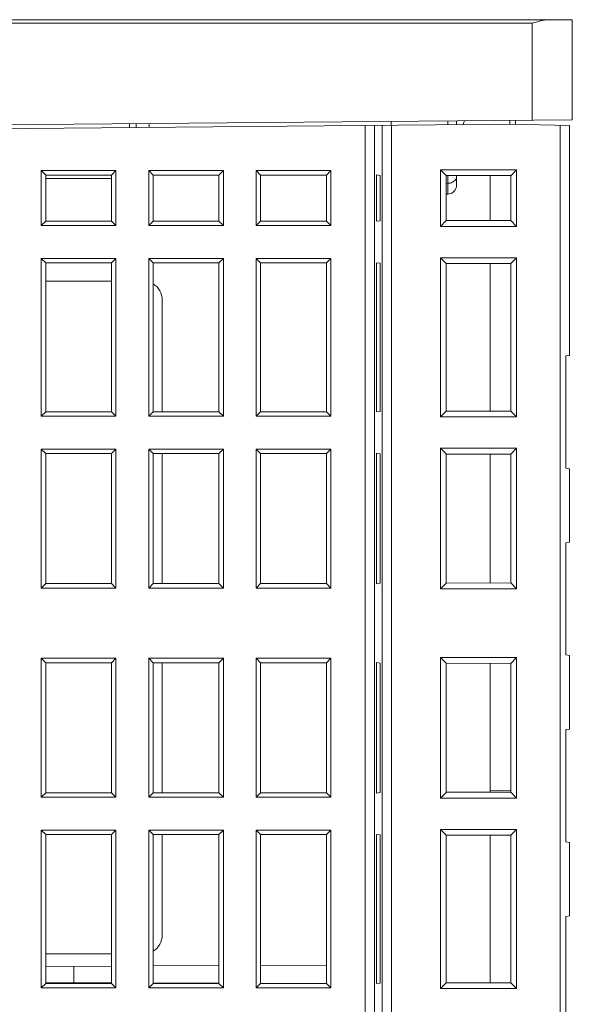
# Model space of a CAD drawing. Header units: millimetres. Extents: x -594 to 595, y -419 to 422.
# Tile 20 of 124: x -372 to -343, y -87 to -34. Entities that reach past the tile are written whole.
import ezdxf

# ---------------------------------------------------------------- set-up
doc = ezdxf.new("R2010")
doc.units = ezdxf.units.MM
doc.header["$MEASUREMENT"] = 0
doc.layers.add('layer 1', color=7, linetype='Continuous')

msp = doc.modelspace()

# ---------------------------------------------------------------- linework, layer by layer
at = {"layer": 'layer 1', "lineweight": 9}
for points in [[(-433.0864, -34.303), (-433.0864, -34.303), (-342.8014, -34.303), (-342.8014, -34.303)], [(-430.9364, -34.4925), (-430.9364, -34.4925), (-344.9514, -34.4925), (-344.9514, -34.4925)], [(-344.9514, -34.4925), (-344.9514, -34.4925), (-344.9514, -39.6772), (-344.9514, -39.6772)], [(-342.8014, -34.303), (-342.8014, -34.303), (-342.8014, -39.6584), (-342.8014, -39.6584)], [(-404.3649, -40.1957), (-404.3649, -40.1957), (-342.8014, -39.6584), (-342.8014, -39.6584)], [(-401.8026, -40.3887), (-401.8026, -40.3887), (-346.1439, -39.903), (-346.1439, -39.903)], [(-366.4893, -40.0805), (-366.4893, -40.0805), (-366.4893, -39.8651), (-366.4893, -39.8651)], [(-366.1406, -40.0775), (-366.1406, -40.0775), (-366.1406, -39.8621), (-366.1406, -39.8621)], [(-365.4439, -40.0714), (-365.4439, -40.0714), (-365.4439, -39.856), (-365.4439, -39.856)], [(-353.89, -39.9706), (-353.89, -39.9706), (-353.89, -108.8178), (-353.89, -108.8178)], [(-353.3907, -108.8178), (-353.3907, -108.8178), (-353.3907, -39.9644), (-353.3907, -39.9644)], [(-352.9687, -39.9644), (-352.9687, -39.9644), (-352.9687, -108.615), (-352.9687, -108.615)], [(-352.4939, -39.743), (-352.4939, -39.743), (-352.4939, -39.9582), (-352.4939, -39.9582)], [(-352.4694, -108.615), (-352.4694, -108.615), (-352.4694, -39.9582), (-352.4694, -39.9582)], [(-349.4677, -39.7166), (-349.4677, -39.7166), (-349.4677, -39.932), (-349.4677, -39.932)], [(-348.9939, -39.7124), (-348.9939, -39.7124), (-348.9939, -39.9278), (-348.9939, -39.9278)], [(-348.5762, -39.7088), (-348.5762, -39.7088), (-348.6627, -39.9249), (-348.6627, -39.9249)], [(-346.1439, -39.903), (-346.1439, -39.903), (-346.1439, -39.6876), (-346.1439, -39.6876)], [(-346.1439, -39.903), (-346.1439, -39.903), (-342.9439, -39.9588), (-342.9439, -39.9588)], [(-345.8452, -39.9082), (-345.8452, -39.9082), (-345.8452, -39.685), (-345.8452, -39.685)], [(-343.4439, -39.9501), (-343.4439, -39.9501), (-343.4439, -116.8014), (-343.4439, -116.8014)], [(-342.9439, -52.2677), (-342.9439, -52.2677), (-342.9439, -39.9588), (-342.9439, -39.9588)], [(-371.2147, -42.3821), (-371.2147, -42.3821), (-371.2147, -45.3238), (-371.2147, -45.3238)], [(-371.2147, -42.3821), (-371.2147, -42.3821), (-370.9783, -42.6186), (-370.9783, -42.6186)], [(-367.223, -42.3821), (-367.223, -42.3821), (-371.2147, -42.3821), (-371.2147, -42.3821)], [(-370.9783, -42.6186), (-370.9783, -42.6186), (-370.9783, -45.0873), (-370.9783, -45.0873)], [(-367.4595, -42.6186), (-367.4595, -42.6186), (-370.9783, -42.6186), (-370.9783, -42.6186)], [(-367.223, -42.3821), (-367.223, -42.3821), (-367.4595, -42.6186), (-367.4595, -42.6186)], [(-367.4595, -45.0873), (-367.4595, -45.0873), (-367.4595, -42.6186), (-367.4595, -42.6186)], [(-367.223, -45.3238), (-367.223, -45.3238), (-367.223, -42.3821), (-367.223, -42.3821)], [(-365.4647, -42.3821), (-365.4647, -42.3821), (-365.4647, -45.3238), (-365.4647, -45.3238)], [(-365.4647, -42.3821), (-365.4647, -42.3821), (-365.2283, -42.6186), (-365.2283, -42.6186)], [(-361.473, -42.3821), (-361.473, -42.3821), (-365.4647, -42.3821), (-365.4647, -42.3821)], [(-365.2283, -42.6186), (-365.2283, -42.6186), (-365.2283, -45.0873), (-365.2283, -45.0873)], [(-361.7095, -42.6186), (-361.7095, -42.6186), (-365.2283, -42.6186), (-365.2283, -42.6186)], [(-361.473, -42.3821), (-361.473, -42.3821), (-361.7095, -42.6186), (-361.7095, -42.6186)], [(-361.7095, -45.0873), (-361.7095, -45.0873), (-361.7095, -42.6186), (-361.7095, -42.6186)], [(-361.473, -45.3238), (-361.473, -45.3238), (-361.473, -42.3821), (-361.473, -42.3821)], [(-359.7147, -42.3821), (-359.7147, -42.3821), (-359.7147, -45.3238), (-359.7147, -45.3238)], [(-359.7147, -42.3821), (-359.7147, -42.3821), (-359.4783, -42.6186), (-359.4783, -42.6186)], [(-355.723, -42.3821), (-355.723, -42.3821), (-359.7147, -42.3821), (-359.7147, -42.3821)], [(-359.4783, -42.6186), (-359.4783, -42.6186), (-359.4783, -45.0873), (-359.4783, -45.0873)], [(-355.9595, -42.6186), (-355.9595, -42.6186), (-359.4783, -42.6186), (-359.4783, -42.6186)], [(-355.723, -42.3821), (-355.723, -42.3821), (-355.9595, -42.6186), (-355.9595, -42.6186)], [(-355.9595, -45.0873), (-355.9595, -45.0873), (-355.9595, -42.6186), (-355.9595, -42.6186)], [(-355.723, -45.3238), (-355.723, -45.3238), (-355.723, -42.3821), (-355.723, -42.3821)], [(-353.2789, -42.6105), (-353.2789, -42.6105), (-353.2789, -45.0954), (-353.2789, -45.0954)], [(-353.082, -42.6381), (-353.082, -42.6381), (-353.2789, -42.6105), (-353.2789, -42.6105)], [(-353.082, -45.0678), (-353.082, -45.0678), (-353.082, -42.6381), (-353.082, -42.6381)], [(-349.8555, -42.3413), (-349.8555, -42.3413), (-349.8555, -45.3646), (-349.8555, -45.3646)], [(-349.8555, -42.3413), (-349.8555, -42.3413), (-349.55, -42.6469), (-349.55, -42.6469)], [(-345.7822, -42.3413), (-345.7822, -42.3413), (-349.8555, -42.3413), (-349.8555, -42.3413)], [(-349.55, -42.6511), (-349.55, -42.6511), (-349.55, -45.0548), (-349.55, -45.0548)], [(-346.0963, -42.6511), (-346.0963, -42.6511), (-349.55, -42.6511), (-349.55, -42.6511)], [(-349.4677, -42.6511), (-349.4677, -42.6511), (-349.4677, -43.0594), (-349.4677, -43.0594)], [(-348.9939, -43.145), (-348.9939, -43.145), (-348.9939, -42.6511), (-348.9939, -42.6511)], [(-347.1939, -45.0548), (-347.1939, -45.0548), (-347.1939, -42.6511), (-347.1939, -42.6511)], [(-345.7822, -42.3413), (-345.7822, -42.3413), (-346.0963, -42.6553), (-346.0963, -42.6553)], [(-346.0963, -45.0548), (-346.0963, -45.0548), (-346.0963, -42.6511), (-346.0963, -42.6511)], [(-345.7822, -45.3646), (-345.7822, -45.3646), (-345.7822, -42.3413), (-345.7822, -42.3413)], [(-367.4595, -42.803), (-367.4595, -42.803), (-370.9783, -42.803), (-370.9783, -42.803)], [(-349.4677, -43.0594), (-349.4677, -43.0594), (-349.55, -43.0637), (-349.55, -43.0637)], [(-349.2289, -43.0061), (-349.3035, -43.039), (-349.3862, -43.0564), (-349.4677, -43.0594)], [(-349.4677, -43.6443), (-349.2021, -43.6304), (-348.9938, -43.411), (-348.9938, -43.145)], [(-349.4677, -43.6444), (-349.4677, -43.6444), (-349.55, -43.6487), (-349.55, -43.6487)], [(-371.2147, -45.3238), (-371.2147, -45.3238), (-370.9783, -45.0873), (-370.9783, -45.0873)], [(-370.9783, -45.0873), (-370.9783, -45.0873), (-367.4595, -45.0873), (-367.4595, -45.0873)], [(-367.223, -45.3238), (-367.223, -45.3238), (-367.4595, -45.0873), (-367.4595, -45.0873)], [(-365.4647, -45.3238), (-365.4647, -45.3238), (-365.2283, -45.0873), (-365.2283, -45.0873)], [(-365.2283, -45.0873), (-365.2283, -45.0873), (-361.7095, -45.0873), (-361.7095, -45.0873)], [(-361.473, -45.3238), (-361.473, -45.3238), (-361.7095, -45.0873), (-361.7095, -45.0873)], [(-359.7147, -45.3238), (-359.7147, -45.3238), (-359.4783, -45.0873), (-359.4783, -45.0873)], [(-359.4783, -45.0873), (-359.4783, -45.0873), (-355.9595, -45.0873), (-355.9595, -45.0873)], [(-355.723, -45.3238), (-355.723, -45.3238), (-355.9595, -45.0873), (-355.9595, -45.0873)], [(-353.2789, -45.0954), (-353.2789, -45.0954), (-353.082, -45.0678), (-353.082, -45.0678)], [(-349.8555, -45.3646), (-349.8555, -45.3646), (-349.55, -45.059), (-349.55, -45.059)], [(-349.55, -45.0548), (-349.55, -45.0548), (-346.0963, -45.0548), (-346.0963, -45.0548)], [(-345.7822, -45.3646), (-345.7822, -45.3646), (-346.0963, -45.0506), (-346.0963, -45.0506)], [(-371.2147, -45.3238), (-371.2147, -45.3238), (-367.223, -45.3238), (-367.223, -45.3238)], [(-365.4647, -45.3238), (-365.4647, -45.3238), (-361.473, -45.3238), (-361.473, -45.3238)], [(-359.7147, -45.3238), (-359.7147, -45.3238), (-355.723, -45.3238), (-355.723, -45.3238)], [(-349.8555, -45.3646), (-349.8555, -45.3646), (-345.7822, -45.3646), (-345.7822, -45.3646)], [(-371.2147, -47.0821), (-371.2147, -47.0821), (-371.2147, -55.5238), (-371.2147, -55.5238)], [(-371.2147, -47.0821), (-371.2147, -47.0821), (-370.9783, -47.3186), (-370.9783, -47.3186)], [(-367.223, -47.0821), (-367.223, -47.0821), (-371.2147, -47.0821), (-371.2147, -47.0821)], [(-370.9783, -47.3186), (-370.9783, -47.3186), (-370.9783, -55.2873), (-370.9783, -55.2873)], [(-367.4595, -47.3186), (-367.4595, -47.3186), (-370.9783, -47.3186), (-370.9783, -47.3186)], [(-367.223, -47.0821), (-367.223, -47.0821), (-367.4595, -47.3186), (-367.4595, -47.3186)], [(-367.4595, -55.2873), (-367.4595, -55.2873), (-367.4595, -47.3186), (-367.4595, -47.3186)], [(-367.223, -55.5238), (-367.223, -55.5238), (-367.223, -47.0821), (-367.223, -47.0821)], [(-365.4647, -47.0821), (-365.4647, -47.0821), (-365.4647, -55.5238), (-365.4647, -55.5238)], [(-365.4647, -47.0821), (-365.4647, -47.0821), (-365.2283, -47.3186), (-365.2283, -47.3186)], [(-361.473, -47.0821), (-361.473, -47.0821), (-365.4647, -47.0821), (-365.4647, -47.0821)], [(-365.2283, -47.3186), (-365.2283, -47.3186), (-365.2283, -55.2873), (-365.2283, -55.2873)], [(-361.7095, -47.3186), (-361.7095, -47.3186), (-365.2283, -47.3186), (-365.2283, -47.3186)], [(-361.473, -47.0821), (-361.473, -47.0821), (-361.7095, -47.3186), (-361.7095, -47.3186)], [(-361.7095, -55.2873), (-361.7095, -55.2873), (-361.7095, -47.3186), (-361.7095, -47.3186)], [(-361.473, -55.5238), (-361.473, -55.5238), (-361.473, -47.0821), (-361.473, -47.0821)], [(-359.7147, -47.0821), (-359.7147, -47.0821), (-359.7147, -55.5238), (-359.7147, -55.5238)], [(-359.7147, -47.0821), (-359.7147, -47.0821), (-359.4783, -47.3186), (-359.4783, -47.3186)], [(-355.723, -47.0821), (-355.723, -47.0821), (-359.7147, -47.0821), (-359.7147, -47.0821)], [(-359.4783, -47.3186), (-359.4783, -47.3186), (-359.4783, -55.2873), (-359.4783, -55.2873)], [(-355.9595, -47.3186), (-355.9595, -47.3186), (-359.4783, -47.3186), (-359.4783, -47.3186)], [(-355.723, -47.0821), (-355.723, -47.0821), (-355.9595, -47.3186), (-355.9595, -47.3186)], [(-355.9595, -55.2873), (-355.9595, -55.2873), (-355.9595, -47.3186), (-355.9595, -47.3186)], [(-355.723, -55.5238), (-355.723, -55.5238), (-355.723, -47.0821), (-355.723, -47.0821)], [(-353.2789, -47.3105), (-353.2789, -47.3105), (-353.2789, -55.2954), (-353.2789, -55.2954)], [(-353.082, -47.3381), (-353.082, -47.3381), (-353.2789, -47.3105), (-353.2789, -47.3105)], [(-353.082, -55.2678), (-353.082, -55.2678), (-353.082, -47.3381), (-353.082, -47.3381)], [(-349.8555, -47.0413), (-349.8555, -47.0413), (-349.8555, -55.5646), (-349.8555, -55.5646)], [(-349.8555, -47.0413), (-349.8555, -47.0413), (-349.55, -47.3469), (-349.55, -47.3469)], [(-345.7822, -47.0413), (-345.7822, -47.0413), (-349.8555, -47.0413), (-349.8555, -47.0413)], [(-349.55, -47.3511), (-349.55, -47.3511), (-349.55, -55.2548), (-349.55, -55.2548)], [(-346.0963, -47.3511), (-346.0963, -47.3511), (-349.55, -47.3511), (-349.55, -47.3511)], [(-347.1939, -55.2548), (-347.1939, -55.2548), (-347.1939, -47.3511), (-347.1939, -47.3511)], [(-345.7822, -47.0413), (-345.7822, -47.0413), (-346.0963, -47.3553), (-346.0963, -47.3553)], [(-346.0963, -55.2548), (-346.0963, -55.2548), (-346.0963, -47.3511), (-346.0963, -47.3511)], [(-345.7822, -55.5646), (-345.7822, -55.5646), (-345.7822, -47.0413), (-345.7822, -47.0413)], [(-367.4595, -48.303), (-367.4595, -48.303), (-370.9783, -48.303), (-370.9783, -48.303)], [(-364.7439, -49.303), (-364.7439, -48.954), (-364.9257, -48.6303), (-365.2238, -48.4489)], [(-364.7439, -49.303), (-364.7439, -49.303), (-364.7439, -55.2873), (-364.7439, -55.2873)], [(-343.1439, -52.303), (-343.1439, -52.303), (-342.9439, -52.2677), (-342.9439, -52.2677)], [(-343.1439, -58.303), (-343.1439, -58.303), (-343.1439, -52.303), (-343.1439, -52.303)], [(-371.2147, -55.5238), (-371.2147, -55.5238), (-370.9783, -55.2873), (-370.9783, -55.2873)], [(-370.9783, -55.2873), (-370.9783, -55.2873), (-367.4595, -55.2873), (-367.4595, -55.2873)], [(-367.223, -55.5238), (-367.223, -55.5238), (-367.4595, -55.2873), (-367.4595, -55.2873)], [(-365.4647, -55.5238), (-365.4647, -55.5238), (-365.2283, -55.2873), (-365.2283, -55.2873)], [(-365.2283, -55.2873), (-365.2283, -55.2873), (-361.7095, -55.2873), (-361.7095, -55.2873)], [(-361.473, -55.5238), (-361.473, -55.5238), (-361.7095, -55.2873), (-361.7095, -55.2873)], [(-359.7147, -55.5238), (-359.7147, -55.5238), (-359.4783, -55.2873), (-359.4783, -55.2873)], [(-359.4783, -55.2873), (-359.4783, -55.2873), (-355.9595, -55.2873), (-355.9595, -55.2873)], [(-355.723, -55.5238), (-355.723, -55.5238), (-355.9595, -55.2873), (-355.9595, -55.2873)], [(-353.2789, -55.2954), (-353.2789, -55.2954), (-353.082, -55.2678), (-353.082, -55.2678)], [(-349.8555, -55.5646), (-349.8555, -55.5646), (-349.55, -55.259), (-349.55, -55.259)], [(-349.55, -55.2548), (-349.55, -55.2548), (-346.0963, -55.2548), (-346.0963, -55.2548)], [(-345.7822, -55.5646), (-345.7822, -55.5646), (-346.0963, -55.2506), (-346.0963, -55.2506)], [(-371.2147, -55.5238), (-371.2147, -55.5238), (-367.223, -55.5238), (-367.223, -55.5238)], [(-365.4647, -55.5238), (-365.4647, -55.5238), (-361.473, -55.5238), (-361.473, -55.5238)], [(-359.7147, -55.5238), (-359.7147, -55.5238), (-355.723, -55.5238), (-355.723, -55.5238)], [(-349.8555, -55.5646), (-349.8555, -55.5646), (-345.7822, -55.5646), (-345.7822, -55.5646)], [(-371.2147, -57.2821), (-371.2147, -57.2821), (-371.2147, -64.7238), (-371.2147, -64.7238)], [(-371.2147, -57.2821), (-371.2147, -57.2821), (-370.9783, -57.5186), (-370.9783, -57.5186)], [(-367.223, -57.2821), (-367.223, -57.2821), (-371.2147, -57.2821), (-371.2147, -57.2821)], [(-367.223, -57.2821), (-367.223, -57.2821), (-367.4595, -57.5186), (-367.4595, -57.5186)], [(-367.223, -64.7238), (-367.223, -64.7238), (-367.223, -57.2821), (-367.223, -57.2821)], [(-365.4647, -57.2821), (-365.4647, -57.2821), (-365.4647, -64.7238), (-365.4647, -64.7238)], [(-365.4647, -57.2821), (-365.4647, -57.2821), (-365.2283, -57.5186), (-365.2283, -57.5186)], [(-361.473, -57.2821), (-361.473, -57.2821), (-365.4647, -57.2821), (-365.4647, -57.2821)], [(-361.473, -57.2821), (-361.473, -57.2821), (-361.7095, -57.5186), (-361.7095, -57.5186)], [(-361.473, -64.7238), (-361.473, -64.7238), (-361.473, -57.2821), (-361.473, -57.2821)], [(-359.7147, -57.2821), (-359.7147, -57.2821), (-359.7147, -64.7238), (-359.7147, -64.7238)], [(-359.7147, -57.2821), (-359.7147, -57.2821), (-359.4783, -57.5186), (-359.4783, -57.5186)], [(-355.723, -57.2821), (-355.723, -57.2821), (-359.7147, -57.2821), (-359.7147, -57.2821)], [(-355.723, -57.2821), (-355.723, -57.2821), (-355.9595, -57.5186), (-355.9595, -57.5186)], [(-355.723, -64.7238), (-355.723, -64.7238), (-355.723, -57.2821), (-355.723, -57.2821)], [(-349.8555, -57.2413), (-349.8555, -57.2413), (-349.8555, -64.7646), (-349.8555, -64.7646)], [(-349.8555, -57.2413), (-349.8555, -57.2413), (-349.55, -57.5469), (-349.55, -57.5469)], [(-345.7822, -57.2413), (-345.7822, -57.2413), (-349.8555, -57.2413), (-349.8555, -57.2413)], [(-345.7822, -57.2413), (-345.7822, -57.2413), (-346.0963, -57.5553), (-346.0963, -57.5553)], [(-345.7822, -64.7646), (-345.7822, -64.7646), (-345.7822, -57.2413), (-345.7822, -57.2413)], [(-370.9783, -57.5186), (-370.9783, -57.5186), (-370.9783, -64.4873), (-370.9783, -64.4873)], [(-367.4595, -57.5186), (-367.4595, -57.5186), (-370.9783, -57.5186), (-370.9783, -57.5186)], [(-367.4595, -64.4873), (-367.4595, -64.4873), (-367.4595, -57.5186), (-367.4595, -57.5186)], [(-365.2283, -57.5186), (-365.2283, -57.5186), (-365.2283, -64.4873), (-365.2283, -64.4873)], [(-361.7095, -57.5186), (-361.7095, -57.5186), (-365.2283, -57.5186), (-365.2283, -57.5186)], [(-364.7439, -57.5186), (-364.7439, -57.5186), (-364.7439, -64.4873), (-364.7439, -64.4873)], [(-361.7095, -64.4873), (-361.7095, -64.4873), (-361.7095, -57.5186), (-361.7095, -57.5186)], [(-359.4783, -57.5186), (-359.4783, -57.5186), (-359.4783, -64.4873), (-359.4783, -64.4873)], [(-355.9595, -57.5186), (-355.9595, -57.5186), (-359.4783, -57.5186), (-359.4783, -57.5186)], [(-355.9595, -64.4873), (-355.9595, -64.4873), (-355.9595, -57.5186), (-355.9595, -57.5186)], [(-353.2789, -57.5105), (-353.2789, -57.5105), (-353.2789, -64.4954), (-353.2789, -64.4954)], [(-353.082, -57.5381), (-353.082, -57.5381), (-353.2789, -57.5105), (-353.2789, -57.5105)], [(-353.082, -64.4678), (-353.082, -64.4678), (-353.082, -57.5381), (-353.082, -57.5381)], [(-349.55, -57.5511), (-349.55, -57.5511), (-349.55, -64.4548), (-349.55, -64.4548)], [(-346.0963, -57.5511), (-346.0963, -57.5511), (-349.55, -57.5511), (-349.55, -57.5511)], [(-347.1939, -64.4533), (-347.1939, -64.4533), (-347.1939, -57.5511), (-347.1939, -57.5511)], [(-346.0963, -64.4548), (-346.0963, -64.4548), (-346.0963, -57.5511), (-346.0963, -57.5511)], [(-342.9439, -58.3382), (-342.9439, -58.3382), (-343.1439, -58.303), (-343.1439, -58.303)], [(-342.9439, -62.2677), (-342.9439, -62.2677), (-342.9439, -58.3382), (-342.9439, -58.3382)], [(-343.1439, -62.303), (-343.1439, -62.303), (-342.9439, -62.2677), (-342.9439, -62.2677)], [(-343.1439, -68.303), (-343.1439, -68.303), (-343.1439, -62.303), (-343.1439, -62.303)], [(-370.9783, -64.4873), (-370.9783, -64.4873), (-371.2147, -64.7238), (-371.2147, -64.7238)], [(-367.223, -64.7238), (-367.223, -64.7238), (-371.2147, -64.7238), (-371.2147, -64.7238)], [(-367.4595, -64.4873), (-367.4595, -64.4873), (-370.9783, -64.4873), (-370.9783, -64.4873)], [(-367.4595, -64.4873), (-367.4595, -64.4873), (-367.223, -64.7238), (-367.223, -64.7238)], [(-365.2283, -64.4873), (-365.2283, -64.4873), (-365.4647, -64.7238), (-365.4647, -64.7238)], [(-361.473, -64.7238), (-361.473, -64.7238), (-365.4647, -64.7238), (-365.4647, -64.7238)], [(-361.7095, -64.4873), (-361.7095, -64.4873), (-365.2283, -64.4873), (-365.2283, -64.4873)], [(-361.7095, -64.4873), (-361.7095, -64.4873), (-361.473, -64.7238), (-361.473, -64.7238)], [(-359.4783, -64.4873), (-359.4783, -64.4873), (-359.7147, -64.7238), (-359.7147, -64.7238)], [(-355.723, -64.7238), (-355.723, -64.7238), (-359.7147, -64.7238), (-359.7147, -64.7238)], [(-355.9595, -64.4873), (-355.9595, -64.4873), (-359.4783, -64.4873), (-359.4783, -64.4873)], [(-355.9595, -64.4873), (-355.9595, -64.4873), (-355.723, -64.7238), (-355.723, -64.7238)], [(-353.2789, -64.4954), (-353.2789, -64.4954), (-353.082, -64.4678), (-353.082, -64.4678)], [(-349.55, -64.459), (-349.55, -64.459), (-349.8555, -64.7646), (-349.8555, -64.7646)], [(-345.7822, -64.7646), (-345.7822, -64.7646), (-349.8555, -64.7646), (-349.8555, -64.7646)], [(-346.0963, -64.4506), (-346.0963, -64.4506), (-349.55, -64.459), (-349.55, -64.459)], [(-346.0963, -64.4506), (-346.0963, -64.4506), (-345.7822, -64.7646), (-345.7822, -64.7646)], [(-371.2147, -68.4821), (-371.2147, -68.4821), (-371.2147, -75.9238), (-371.2147, -75.9238)], [(-370.9783, -68.7186), (-370.9783, -68.7186), (-371.2147, -68.4821), (-371.2147, -68.4821)], [(-371.2147, -68.4821), (-371.2147, -68.4821), (-367.223, -68.4821), (-367.223, -68.4821)], [(-367.4595, -68.7186), (-367.4595, -68.7186), (-367.223, -68.4821), (-367.223, -68.4821)], [(-367.223, -75.9238), (-367.223, -75.9238), (-367.223, -68.4821), (-367.223, -68.4821)], [(-365.4647, -68.4821), (-365.4647, -68.4821), (-365.4647, -75.9238), (-365.4647, -75.9238)], [(-365.2283, -68.7186), (-365.2283, -68.7186), (-365.4647, -68.4821), (-365.4647, -68.4821)], [(-365.4647, -68.4821), (-365.4647, -68.4821), (-361.473, -68.4821), (-361.473, -68.4821)], [(-361.7095, -68.7186), (-361.7095, -68.7186), (-361.473, -68.4821), (-361.473, -68.4821)], [(-361.473, -75.9238), (-361.473, -75.9238), (-361.473, -68.4821), (-361.473, -68.4821)], [(-359.7147, -68.4821), (-359.7147, -68.4821), (-359.7147, -75.9238), (-359.7147, -75.9238)], [(-359.4783, -68.7186), (-359.4783, -68.7186), (-359.7147, -68.4821), (-359.7147, -68.4821)], [(-359.7147, -68.4821), (-359.7147, -68.4821), (-355.723, -68.4821), (-355.723, -68.4821)], [(-355.9595, -68.7186), (-355.9595, -68.7186), (-355.723, -68.4821), (-355.723, -68.4821)], [(-355.723, -75.9238), (-355.723, -75.9238), (-355.723, -68.4821), (-355.723, -68.4821)], [(-349.8555, -68.4413), (-349.8555, -68.4413), (-349.8555, -75.9646), (-349.8555, -75.9646)], [(-349.55, -68.7469), (-349.55, -68.7469), (-349.8555, -68.4413), (-349.8555, -68.4413)], [(-349.8555, -68.4413), (-349.8555, -68.4413), (-345.7822, -68.4413), (-345.7822, -68.4413)], [(-346.0963, -68.7553), (-346.0963, -68.7553), (-345.7822, -68.4413), (-345.7822, -68.4413)], [(-345.7822, -75.9646), (-345.7822, -75.9646), (-345.7822, -68.4413), (-345.7822, -68.4413)], [(-342.9439, -68.3382), (-342.9439, -68.3382), (-343.1439, -68.303), (-343.1439, -68.303)], [(-342.9439, -72.2677), (-342.9439, -72.2677), (-342.9439, -68.3382), (-342.9439, -68.3382)], [(-370.9783, -68.7186), (-370.9783, -68.7186), (-370.9783, -75.6873), (-370.9783, -75.6873)], [(-370.9783, -68.7186), (-370.9783, -68.7186), (-367.4595, -68.7186), (-367.4595, -68.7186)], [(-367.4595, -75.6873), (-367.4595, -75.6873), (-367.4595, -68.7186), (-367.4595, -68.7186)], [(-365.2283, -68.7186), (-365.2283, -68.7186), (-365.2283, -75.6873), (-365.2283, -75.6873)], [(-365.2283, -68.7186), (-365.2283, -68.7186), (-361.7095, -68.7186), (-361.7095, -68.7186)], [(-364.7439, -68.7186), (-364.7439, -68.7186), (-364.7439, -75.6873), (-364.7439, -75.6873)], [(-361.7095, -75.6873), (-361.7095, -75.6873), (-361.7095, -68.7186), (-361.7095, -68.7186)], [(-359.4783, -68.7186), (-359.4783, -68.7186), (-359.4783, -75.6873), (-359.4783, -75.6873)], [(-359.4783, -68.7186), (-359.4783, -68.7186), (-355.9595, -68.7186), (-355.9595, -68.7186)], [(-355.9595, -75.6873), (-355.9595, -75.6873), (-355.9595, -68.7186), (-355.9595, -68.7186)], [(-353.2789, -68.7105), (-353.2789, -68.7105), (-353.2789, -75.6954), (-353.2789, -75.6954)], [(-353.082, -68.7381), (-353.082, -68.7381), (-353.2789, -68.7105), (-353.2789, -68.7105)], [(-353.082, -75.6678), (-353.082, -75.6678), (-353.082, -68.7381), (-353.082, -68.7381)], [(-349.55, -68.7469), (-349.55, -68.7469), (-346.0963, -68.7553), (-346.0963, -68.7553)], [(-349.55, -68.7511), (-349.55, -68.7511), (-349.55, -75.6562), (-349.55, -75.6562)], [(-347.1939, -75.6533), (-347.1939, -75.6533), (-347.1939, -68.7526), (-347.1939, -68.7526)], [(-346.0963, -75.5273), (-346.0963, -75.5273), (-346.0963, -68.7511), (-346.0963, -68.7511)], [(-343.1439, -72.303), (-343.1439, -72.303), (-342.9439, -72.2677), (-342.9439, -72.2677)], [(-343.1439, -78.303), (-343.1439, -78.303), (-343.1439, -72.303), (-343.1439, -72.303)], [(-371.2147, -75.9238), (-371.2147, -75.9238), (-370.9783, -75.6873), (-370.9783, -75.6873)], [(-370.9783, -75.6873), (-370.9783, -75.6873), (-367.4595, -75.6873), (-367.4595, -75.6873)], [(-367.223, -75.9238), (-367.223, -75.9238), (-367.4595, -75.6873), (-367.4595, -75.6873)], [(-365.4647, -75.9238), (-365.4647, -75.9238), (-365.2283, -75.6873), (-365.2283, -75.6873)], [(-365.2283, -75.6873), (-365.2283, -75.6873), (-361.7095, -75.6873), (-361.7095, -75.6873)], [(-361.473, -75.9238), (-361.473, -75.9238), (-361.7095, -75.6873), (-361.7095, -75.6873)], [(-359.7147, -75.9238), (-359.7147, -75.9238), (-359.4783, -75.6873), (-359.4783, -75.6873)], [(-359.4783, -75.6873), (-359.4783, -75.6873), (-355.9595, -75.6873), (-355.9595, -75.6873)], [(-355.723, -75.9238), (-355.723, -75.9238), (-355.9595, -75.6873), (-355.9595, -75.6873)], [(-353.2789, -75.6954), (-353.2789, -75.6954), (-353.082, -75.6678), (-353.082, -75.6678)], [(-349.8555, -75.9646), (-349.8555, -75.9646), (-349.55, -75.659), (-349.55, -75.659)], [(-349.55, -75.6562), (-349.55, -75.6562), (-347.1939, -75.6562), (-347.1939, -75.6562)], [(-347.1939, -75.5728), (-347.1939, -75.5728), (-346.0974, -75.5345), (-346.0974, -75.5345)], [(-347.1939, -75.6484), (-347.1939, -75.6484), (-346.0985, -75.6484), (-346.0985, -75.6484)], [(-346.0985, -75.6484), (-346.0985, -75.6484), (-346.0985, -75.5345), (-346.0985, -75.5345)], [(-345.7822, -75.9646), (-345.7822, -75.9646), (-346.0985, -75.6484), (-346.0985, -75.6484)], [(-371.2147, -75.9238), (-371.2147, -75.9238), (-367.223, -75.9238), (-367.223, -75.9238)], [(-365.4647, -75.9238), (-365.4647, -75.9238), (-361.473, -75.9238), (-361.473, -75.9238)], [(-359.7147, -75.9238), (-359.7147, -75.9238), (-355.723, -75.9238), (-355.723, -75.9238)], [(-349.8555, -75.9646), (-349.8555, -75.9646), (-345.7822, -75.9646), (-345.7822, -75.9646)], [(-371.2147, -77.6821), (-371.2147, -77.6821), (-371.2147, -86.1238), (-371.2147, -86.1238)], [(-371.2147, -77.6821), (-371.2147, -77.6821), (-370.9783, -77.9186), (-370.9783, -77.9186)], [(-367.223, -77.6821), (-367.223, -77.6821), (-371.2147, -77.6821), (-371.2147, -77.6821)], [(-370.9783, -77.9186), (-370.9783, -77.9186), (-370.9783, -85.8873), (-370.9783, -85.8873)], [(-367.4595, -77.9186), (-367.4595, -77.9186), (-370.9783, -77.9186), (-370.9783, -77.9186)], [(-367.223, -77.6821), (-367.223, -77.6821), (-367.4595, -77.9186), (-367.4595, -77.9186)], [(-367.4595, -85.8873), (-367.4595, -85.8873), (-367.4595, -77.9186), (-367.4595, -77.9186)], [(-367.223, -86.1238), (-367.223, -86.1238), (-367.223, -77.6821), (-367.223, -77.6821)], [(-365.4647, -77.6821), (-365.4647, -77.6821), (-365.4647, -86.1238), (-365.4647, -86.1238)], [(-365.4647, -77.6821), (-365.4647, -77.6821), (-365.2283, -77.9186), (-365.2283, -77.9186)], [(-361.473, -77.6821), (-361.473, -77.6821), (-365.4647, -77.6821), (-365.4647, -77.6821)], [(-365.2283, -77.9186), (-365.2283, -77.9186), (-365.2283, -85.8873), (-365.2283, -85.8873)], [(-361.7095, -77.9186), (-361.7095, -77.9186), (-365.2283, -77.9186), (-365.2283, -77.9186)], [(-364.7439, -77.9186), (-364.7439, -77.9186), (-364.7439, -83.303), (-364.7439, -83.303)], [(-361.473, -77.6821), (-361.473, -77.6821), (-361.7095, -77.9186), (-361.7095, -77.9186)], [(-361.7095, -85.8873), (-361.7095, -85.8873), (-361.7095, -77.9186), (-361.7095, -77.9186)], [(-361.473, -86.1238), (-361.473, -86.1238), (-361.473, -77.6821), (-361.473, -77.6821)], [(-359.7147, -77.6821), (-359.7147, -77.6821), (-359.7147, -86.1238), (-359.7147, -86.1238)], [(-359.7147, -77.6821), (-359.7147, -77.6821), (-359.4783, -77.9186), (-359.4783, -77.9186)], [(-355.723, -77.6821), (-355.723, -77.6821), (-359.7147, -77.6821), (-359.7147, -77.6821)], [(-359.4783, -77.9186), (-359.4783, -77.9186), (-359.4783, -85.8873), (-359.4783, -85.8873)], [(-355.9595, -77.9186), (-355.9595, -77.9186), (-359.4783, -77.9186), (-359.4783, -77.9186)], [(-355.723, -77.6821), (-355.723, -77.6821), (-355.9595, -77.9186), (-355.9595, -77.9186)], [(-355.9595, -85.8873), (-355.9595, -85.8873), (-355.9595, -77.9186), (-355.9595, -77.9186)], [(-355.723, -86.1238), (-355.723, -86.1238), (-355.723, -77.6821), (-355.723, -77.6821)], [(-353.2789, -77.9105), (-353.2789, -77.9105), (-353.2789, -85.8954), (-353.2789, -85.8954)], [(-353.082, -77.9381), (-353.082, -77.9381), (-353.2789, -77.9105), (-353.2789, -77.9105)], [(-353.082, -85.8678), (-353.082, -85.8678), (-353.082, -77.9381), (-353.082, -77.9381)], [(-349.8555, -77.6413), (-349.8555, -77.6413), (-349.8555, -86.1646), (-349.8555, -86.1646)], [(-349.8555, -77.6413), (-349.8555, -77.6413), (-349.55, -77.9469), (-349.55, -77.9469)], [(-345.7822, -77.6413), (-345.7822, -77.6413), (-349.8555, -77.6413), (-349.8555, -77.6413)], [(-349.55, -77.9511), (-349.55, -77.9511), (-349.55, -85.8548), (-349.55, -85.8548)], [(-346.0963, -77.9511), (-346.0963, -77.9511), (-349.55, -77.9511), (-349.55, -77.9511)], [(-347.1939, -85.8548), (-347.1939, -85.8548), (-347.1939, -77.9511), (-347.1939, -77.9511)], [(-345.7822, -77.6413), (-345.7822, -77.6413), (-346.0963, -77.9553), (-346.0963, -77.9553)], [(-346.0963, -85.8548), (-346.0963, -85.8548), (-346.0963, -77.9511), (-346.0963, -77.9511)], [(-345.7822, -86.1646), (-345.7822, -86.1646), (-345.7822, -77.6413), (-345.7822, -77.6413)], [(-342.9439, -78.3382), (-342.9439, -78.3382), (-343.1439, -78.303), (-343.1439, -78.303)], [(-342.9439, -82.2677), (-342.9439, -82.2677), (-342.9439, -78.3382), (-342.9439, -78.3382)], [(-343.1439, -82.303), (-343.1439, -82.303), (-342.9439, -82.2677), (-342.9439, -82.2677)], [(-343.1439, -88.303), (-343.1439, -88.303), (-343.1439, -82.303), (-343.1439, -82.303)], [(-365.2238, -84.157), (-364.9257, -83.9756), (-364.7439, -83.6519), (-364.7439, -83.303)], [(-367.4595, -84.303), (-367.4595, -84.303), (-370.9783, -84.303), (-370.9783, -84.303)], [(-370.9783, -84.9718), (-370.9783, -84.9718), (-367.4595, -84.9565), (-367.4595, -84.9565)], [(-369.4684, -85.8407), (-369.4684, -85.8407), (-369.4684, -84.9652), (-369.4684, -84.9652)], [(-361.7095, -84.9314), (-361.7095, -84.9314), (-365.2283, -84.9467), (-365.2283, -84.9467)], [(-355.9595, -84.9063), (-355.9595, -84.9063), (-359.4783, -84.9216), (-359.4783, -84.9216)], [(-371.2147, -86.1238), (-371.2147, -86.1238), (-370.9783, -85.8873), (-370.9783, -85.8873)], [(-367.4595, -85.8873), (-367.4595, -85.8873), (-370.9783, -85.8873), (-370.9783, -85.8873)], [(-370.978, -85.8341), (-370.978, -85.8341), (-367.4593, -85.8494), (-367.4593, -85.8494)], [(-367.223, -86.1238), (-367.223, -86.1238), (-367.4595, -85.8873), (-367.4595, -85.8873)], [(-365.4647, -86.1238), (-365.4647, -86.1238), (-365.2283, -85.8873), (-365.2283, -85.8873)], [(-361.7095, -85.8873), (-361.7095, -85.8873), (-365.2283, -85.8873), (-365.2283, -85.8873)], [(-365.2281, -85.8592), (-365.2281, -85.8592), (-361.7094, -85.8745), (-361.7094, -85.8745)], [(-361.473, -86.1238), (-361.473, -86.1238), (-361.7095, -85.8873), (-361.7095, -85.8873)], [(-359.7147, -86.1238), (-359.7147, -86.1238), (-359.4783, -85.8873), (-359.4783, -85.8873)], [(-355.9595, -85.8873), (-355.9595, -85.8873), (-359.4783, -85.8873), (-359.4783, -85.8873)], [(-355.723, -86.1238), (-355.723, -86.1238), (-355.9595, -85.8873), (-355.9595, -85.8873)], [(-353.2789, -85.8954), (-353.2789, -85.8954), (-353.082, -85.8678), (-353.082, -85.8678)], [(-349.8555, -86.1646), (-349.8555, -86.1646), (-349.55, -85.859), (-349.55, -85.859)], [(-349.55, -85.8548), (-349.55, -85.8548), (-346.0963, -85.8548), (-346.0963, -85.8548)], [(-345.7822, -86.1646), (-345.7822, -86.1646), (-346.0963, -85.8506), (-346.0963, -85.8506)], [(-371.2147, -86.1238), (-371.2147, -86.1238), (-367.223, -86.1238), (-367.223, -86.1238)], [(-365.4647, -86.1238), (-365.4647, -86.1238), (-361.473, -86.1238), (-361.473, -86.1238)], [(-359.7147, -86.1238), (-359.7147, -86.1238), (-355.723, -86.1238), (-355.723, -86.1238)], [(-349.8555, -86.1646), (-349.8555, -86.1646), (-345.7822, -86.1646), (-345.7822, -86.1646)]]:
    msp.add_open_spline(points, degree=3, dxfattribs=at)
for points, knots in [([(-344.9514, -34.4925), (-344.8038, -34.4475), (-344.6564, -34.4035), (-344.506, -34.3667), (-344.506, -34.3667), (-344.3624, -34.3315), (-344.2161, -34.303), (-344.0688, -34.303)], [0, 0, 0, 0, 0.3333333, 0.3333333, 0.3333333, 0.3333333, 1, 1, 1, 1]), ([(-349.4677, -43.0594), (-349.4674, -43.1028), (-349.4671, -43.1462), (-349.4668, -43.1896), (-349.4668, -43.1896), (-349.4661, -43.2893), (-349.4656, -43.3891), (-349.4655, -43.4889)], [0, 0, 0, 0, 0.3333333, 0.3333333, 0.3333333, 0.3333333, 1, 1, 1, 1]), ([(-348.9939, -42.7063), (-348.9939, -42.7672), (-349.0188, -42.8284), (-349.0566, -42.8777), (-349.0566, -42.8777), (-349.101, -42.9358), (-349.1633, -42.9773), (-349.2289, -43.0061)], [0, 0, 0, 0, 0.3333333, 0.3333333, 0.3333333, 0.3333333, 1, 1, 1, 1]), ([(-349.4655, -43.4889), (-349.4655, -43.5114), (-349.4662, -43.5331), (-349.4657, -43.5564), (-349.4657, -43.5564), (-349.4652, -43.5732), (-349.4642, -43.5908), (-349.4661, -43.6051), (-349.4661, -43.6051), (-349.4672, -43.6137), (-349.4694, -43.6211), (-349.4667, -43.6345), (-349.4667, -43.6345), (-349.4658, -43.639), (-349.4644, -43.6442), (-349.4677, -43.6444)], [0, 0, 0, 0, 0.2, 0.2, 0.2, 0.2, 0.4, 0.4, 0.4, 0.4, 0.6, 0.6, 0.6, 0.6, 1, 1, 1, 1])]:
    msp.add_open_spline(points, degree=3, knots=knots, dxfattribs=at)

doc.saveas('drawing.dxf')
